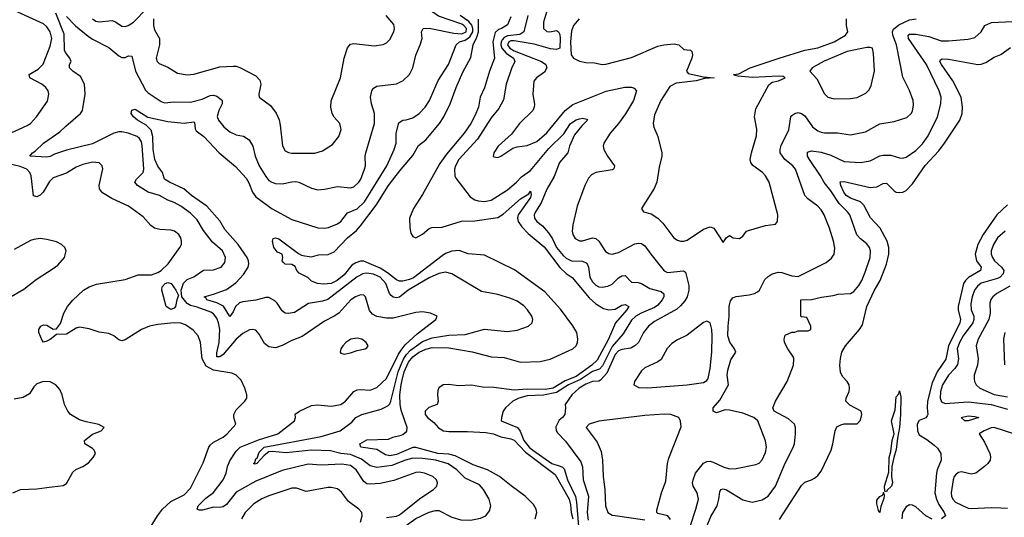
# Model space of a CAD drawing. Header units: inches. Extents: x 1173000 to 1307049, y 522583 to 678455.
# Tile 161 of 256: x 1227664 to 1233691, y 571540 to 574585. Entities that reach past the tile are written whole.
import ezdxf

# ---------------------------------------------------------------- set-up
doc = ezdxf.new("R2010")
doc.units = ezdxf.units.IN
doc.header["$MEASUREMENT"] = 0
doc.layers.add('B2527', color=7, linetype='Continuous')
doc.layers.add('B2537', color=7, linetype='Continuous')

msp = doc.modelspace()

# ---------------------------------------------------------------- linework, layer by layer
at = {"layer": 'B2527', "color": 5}
for points, elevation in [([(1227590, 573882.7), (1227710, 573936.9), (1227730, 573950.3), (1227767.1, 573990), (1227833.5, 574086.5), (1227843.5, 574130), (1227838.5, 574150), (1227824.4, 574170), (1227800.4, 574190), (1227726.3, 574230), (1227721.3, 574250), (1227777.9, 574282.1), (1227807.2, 574312.8), (1227850, 574422.6), (1227859.9, 574470), (1227850.7, 574510), (1227830, 574540.4), (1227810, 574558.5), (1227630, 574641.7)], 780), ([(1228109.7, 574589.7), (1228130, 574575.8), (1228150, 574571.6), (1228230, 574579.3), (1228251.4, 574571.4), (1228290, 574546), (1228310, 574543.5), (1228329.1, 574549.1), (1228360.8, 574570), (1228443.8, 574656.2)], 780), ([(1230000, 572771), (1229950, 572758.7), (1229910, 572758.4), (1229850, 572769.1), (1229823.1, 572783.1), (1229804.6, 572804.6), (1229780.4, 572890), (1229770, 572898.7), (1229750, 572900.3), (1229719.5, 572890), (1229691.5, 572870), (1229617.2, 572790), (1229590, 572770.7), (1229530, 572741.1), (1229392.9, 572647.1), (1229330, 572621.5), (1229270, 572590.6), (1229230, 572577.8), (1229190, 572582.2), (1229162.6, 572602.6), (1229130, 572660.7), (1229110, 572684.2), (1229090, 572689.7), (1229070, 572686.6), (1229030, 572664), (1228990, 572630.7), (1228910, 572536.4), (1228890, 572522.5), (1228870, 572522), (1228870, 572547.3), (1228884.8, 572610), (1228888.7, 572688.7), (1228881, 572730), (1228870, 572759.3), (1228850, 572785.2), (1228834.9, 572794.9), (1228750, 572826), (1228710, 572835.8), (1228688.3, 572848.3), (1228655.9, 572890), (1228652.5, 572930), (1228666.6, 572973.4), (1228690, 572995.5), (1228730, 573012.3), (1228790, 573051.8), (1228850, 573054.6), (1228896.9, 573070), (1228920.7, 573099.3), (1228924.5, 573130), (1228905.1, 573170), (1228843.6, 573223.6), (1228790, 573295.3), (1228750, 573359.8), (1228710, 573402), (1228650, 573443.7), (1228610, 573465.3), (1228570, 573481.2), (1228518.9, 573510), (1228450, 573529.9), (1228386, 573570), (1228369.9, 573589.9), (1228379.8, 573610), (1228419.4, 573650), (1228423.9, 573670), (1228414.8, 573814.8), (1228410, 573836.8), (1228397.6, 573857.6), (1228382.5, 573870), (1228328.7, 573890), (1228290, 573899.6), (1228270, 573898.8), (1228241.1, 573890), (1228110, 573826.1), (1227950, 573786.7), (1227877.6, 573762.4), (1227850, 573747.6), (1227830, 573743.1), (1227726, 573750), (1227742, 573770), (1227759.4, 573780.6), (1227808.9, 573830), (1227910, 573897.7), (1227946.1, 573933.9), (1228036.8, 574010), (1228048.6, 574030), (1228065.9, 574130), (1228061.3, 574190), (1228037.3, 574237.3), (1227988.4, 574270), (1227969.7, 574290), (1227969.7, 574310), (1227979.2, 574330), (1227971.9, 574350), (1227944.5, 574384.5), (1227939.2, 574399.2), (1227936.4, 574496.4), (1227885.1, 574625.1)], 760), ([(1227950, 574604.1), (1228006.3, 574546.3), (1228083.7, 574483.7), (1228110, 574465.5), (1228210, 574415.4), (1228270, 574363.2), (1228290, 574352.7), (1228310, 574353.7), (1228330, 574362.8), (1228350, 574362), (1228373.1, 574270), (1228434.6, 574154.6), (1228450, 574136.6), (1228530, 574083.8), (1228550, 574077.1), (1228610, 574081.9), (1228710, 574080.4), (1228782.1, 574097.9), (1228830, 574121.2), (1228850, 574123.5), (1228870, 574117.7), (1228897.5, 574097.5), (1228904.2, 574090), (1228904.3, 574070), (1228883.1, 574030), (1228872.7, 573992.7), (1228881.8, 573970), (1228914.2, 573930), (1228950, 573898.7), (1228990, 573880.9), (1229033.1, 573873.1), (1229068.8, 573850), (1229091.6, 573811.6), (1229106.5, 573750), (1229131, 573690), (1229170, 573624.9), (1229190, 573601.5), (1229208.4, 573590), (1229230, 573582.9), (1229270, 573581), (1229330, 573593.4), (1229353.8, 573593.8), (1229372.7, 573590), (1229450, 573553.6), (1229490, 573544.4), (1229530, 573547.6), (1229610, 573563.2), (1229690, 573556.2), (1229710, 573562), (1229739.8, 573590), (1229752.5, 573610), (1229775.4, 573670), (1229780.7, 573690), (1229779.8, 573750), (1229783.8, 573770), (1229835.9, 573950), (1229836.2, 574010), (1229817.8, 574070), (1229811.8, 574110), (1229820.3, 574150), (1229830, 574165.3), (1229850, 574179.1), (1229970, 574192.3), (1230000, 574205.7)], 760), ([(1228484.1, 574590), (1228482.6, 574550), (1228490, 574523), (1228520.9, 574470), (1228519.7, 574430), (1228500.3, 574350), (1228505.3, 574330), (1228517.8, 574317.8), (1228570, 574294.3), (1228630, 574257.6), (1228690, 574246.8), (1228730, 574251), (1228890, 574296.3), (1228970, 574300.3), (1228990, 574299.5), (1229012, 574292), (1229110, 574240.4), (1229134.8, 574214.8), (1229141.1, 574190), (1229128.4, 574130), (1229130.4, 574110.4), (1229199.3, 574059.3), (1229233.2, 574013.2), (1229251.5, 573971.5), (1229259.3, 573939.3), (1229272.7, 573812.7), (1229290, 573783.1), (1229310, 573772.3), (1229330, 573768.4), (1229470, 573768), (1229516.8, 573783.2), (1229578.2, 573821.8), (1229618.5, 573870), (1229632.2, 573912.2), (1229623.5, 573950), (1229588.5, 573988.5), (1229576.5, 574010), (1229569.1, 574050), (1229571.5, 574088.5), (1229628.6, 574230), (1229649.7, 574349.7), (1229670, 574412.7), (1229690, 574434.6), (1229710, 574438.5), (1229834.9, 574425.1), (1229890, 574433.1), (1229910, 574443.7), (1229930, 574463.1), (1229955.1, 574510), (1229959.3, 574530), (1229954.5, 574554.5), (1229907.8, 574610)], 780), ([(1230000, 572895.5), (1229990, 572887.4), (1229970, 572882.1), (1229950, 572886.2), (1229937.1, 572897.1), (1229927.9, 572910), (1229906, 572970), (1229870, 573008.8), (1229830, 573027.7), (1229786.7, 573033.3), (1229765.5, 573030), (1229730, 573011.6), (1229550, 572873.5), (1229517.4, 572862.6), (1229432.2, 572847.8), (1229347.2, 572792.8), (1229310, 572786.5), (1229289.7, 572790), (1229270, 572803.1), (1229240.2, 572850), (1229225.3, 572865.3), (1229190, 572884.2), (1229170, 572884.7), (1229110, 572869.3), (1229030, 572859.4), (1229010, 572852.8), (1228984.3, 572830), (1228970, 572797.4), (1228950, 572769.7), (1228911.6, 572831.6), (1228870, 572852.1), (1228808.7, 572870), (1228803.7, 572883.7), (1228792.7, 572890), (1228850, 572905.3), (1228930, 572934.7), (1228986.3, 572973.7), (1229034.5, 573025.5), (1229061.7, 573070), (1229066.8, 573090), (1229064.8, 573110), (1229055.8, 573130), (1229002, 573210), (1228920.2, 573300.2), (1228890, 573354), (1228810, 573444.5), (1228715.4, 573510), (1228668.5, 573550), (1228581.1, 573590), (1228550.6, 573610), (1228538.4, 573650), (1228509.6, 573689.6), (1228491.9, 573730), (1228481.8, 573790), (1228479.2, 573870), (1228468.3, 573908.3), (1228439.1, 573939.1), (1228386, 573970), (1228360.7, 573990), (1228345.6, 574010), (1228350, 574030.7), (1228370, 574036.5), (1228449.3, 573989.3), (1228570, 573962.9), (1228670, 573951.9), (1228730, 573960.3), (1228735.1, 573955.1), (1228737.5, 573917.5), (1228743.8, 573903.8), (1228790.3, 573870), (1228884.2, 573770), (1228985.8, 573685.8), (1229050, 573614.7), (1229067, 573587), (1229089, 573530), (1229110, 573501), (1229210, 573428), (1229330, 573362), (1229490, 573311.5), (1229529.2, 573309.2), (1229553.5, 573313.5), (1229610, 573335.3), (1229630, 573351), (1229670, 573402.7), (1229730, 573428), (1229773.8, 573470), (1229911.2, 573690), (1229957.3, 573790), (1229967.7, 573830), (1229969.2, 573890), (1229985.8, 573954.2), (1230000, 573963.7)], 740), ([(1228459.2, 571470), (1228507.5, 571550), (1228538.9, 571590), (1228590, 571635.9), (1228670, 571677.2), (1228710, 571718.9), (1228786.8, 571873.2), (1228822.3, 571970), (1228830, 571980.8), (1228850, 571999), (1228909.7, 572030), (1228934.3, 572050), (1228986.3, 572110), (1228974.7, 572150), (1228974.7, 572170), (1228990, 572197.1), (1229041.6, 572250), (1229053.6, 572270), (1229054, 572290), (1229042.6, 572330), (1229019.1, 572379.1), (1228989.5, 572410), (1228961.8, 572421.8), (1228850, 572440.7), (1228805.7, 572465.7), (1228780.1, 572510), (1228770.8, 572610), (1228757.3, 572650), (1228726.1, 572686.1), (1228678.5, 572718.5), (1228650, 572728.9), (1228610, 572729.9), (1228510, 572720.4), (1228458.4, 572710), (1228410.3, 572690), (1228310, 572625.8), (1228290, 572619.8), (1228270, 572626.4), (1228241.1, 572650), (1228210, 572663.9), (1228150, 572673.3), (1228090, 572692.3), (1228030, 572703.4), (1228010, 572698.1), (1227950, 572661.5), (1227890, 572659.2), (1227850, 572627.4), (1227830, 572617), (1227810, 572611.5), (1227801.5, 572621.5), (1227780.7, 572670), (1227780.5, 572690), (1227793, 572710), (1227810, 572718.2), (1227830, 572715.8), (1227870, 572690.6), (1227890, 572692.7), (1227914.3, 572725.7), (1227933.5, 572790), (1227956.2, 572830), (1227990, 572869), (1228054.6, 572930), (1228090, 572950.7), (1228134.1, 572965.9), (1228310, 572996.1), (1228390, 573023.7), (1228470, 573024.4), (1228510, 573038.1), (1228530.6, 573050), (1228572.3, 573090), (1228644.8, 573190), (1228653.8, 573210), (1228655.5, 573230), (1228650.8, 573250), (1228637.6, 573270), (1228611.3, 573290), (1228590, 573296.5), (1228521.5, 573301.5), (1228489.6, 573310), (1228466.2, 573326.2), (1228419.2, 573379.2), (1228330, 573443.9), (1228227.6, 573490), (1228170, 573525.4), (1228153.3, 573550), (1228149.8, 573570), (1228172.6, 573672.6), (1228169.6, 573690), (1228149.8, 573709.8), (1228110, 573712.6), (1228050, 573699), (1228010, 573682.6), (1227950, 573646.6), (1227870, 573617), (1227845.7, 573594.2), (1227808.6, 573530), (1227790, 573510.7), (1227770, 573500.7), (1227748, 573508), (1227734.5, 573630), (1227726.8, 573650), (1227708.6, 573670), (1227666.8, 573686.8), (1227590, 573705.5)], 780), ([(1230000, 572984.3), (1229990, 572984.2), (1229970, 572993.7), (1229916.4, 573036.4), (1229870, 573065), (1229790, 573099.5), (1229770, 573106.4), (1229750, 573106.7), (1229722.1, 573097.9), (1229697.9, 573082.1), (1229650, 573024.5), (1229607.2, 572990), (1229570, 572969.9), (1229526, 572966), (1229488, 572970), (1229450, 572984.5), (1229427, 573007), (1229374.5, 573034.5), (1229359.6, 573050), (1229350, 573074), (1229340.7, 573080.7), (1229330, 573087.6), (1229289.7, 573089.7), (1229278.7, 573098.7), (1229271.8, 573110), (1229275.1, 573130), (1229271.6, 573150), (1229243.1, 573163.1), (1229219.7, 573190), (1229211.5, 573230), (1229214.8, 573245.2), (1229229.7, 573250.3), (1229250, 573243.8), (1229370, 573154.7), (1229390, 573143.6), (1229410, 573139), (1229450, 573133.8), (1229494.2, 573145.8), (1229551.5, 573148.5), (1229590, 573164.7), (1229669.8, 573250), (1229724.8, 573295.2), (1229750, 573323.2), (1229847, 573450), (1229922.5, 573570), (1229967.7, 573632.3), (1230000, 573671)], 720), ([(1227597.2, 572882.8), (1227690, 572936.5), (1227765.6, 572994.4), (1227870, 573061.4), (1227896.8, 573083.2), (1227938.4, 573130), (1227947.6, 573170), (1227939.8, 573190), (1227920.5, 573210), (1227890, 573225.3), (1227830, 573240.8), (1227790, 573245.3), (1227750, 573240.7), (1227730, 573233.2), (1227630, 573178.8)], 820), ([(1230000, 571782), (1229954, 571765.9), (1229870, 571747.7), (1229810, 571742), (1229790, 571745.7), (1229770, 571758.5), (1229723, 571830), (1229690, 571856.1), (1229635.7, 571864.3), (1229510, 571859.9), (1229430, 571866), (1229270, 571827.2), (1229110, 571760.9), (1228990, 571693.4), (1228930, 571617.8), (1228910, 571603.9), (1228890, 571599.8), (1228850, 571601.4), (1228783.1, 571583.1), (1228763.7, 571583.7), (1228751.1, 571590), (1228756.3, 571610), (1228803.8, 571656.2), (1228850, 571692.4), (1228909.9, 571770), (1228927.9, 571810), (1228936.1, 571850), (1228950, 571886.4), (1228990, 571944.6), (1229013, 571970), (1229125.4, 572014.6), (1229245.1, 572050), (1229346, 572130), (1229351.8, 572150), (1229350, 572170.5), (1229376, 572190), (1229450, 572224.2), (1229490, 572227.6), (1229570, 572220.6), (1229629.5, 572230), (1229657.6, 572250), (1229710, 572309.2), (1229730, 572319.3), (1229750, 572322), (1229810, 572318), (1229850, 572334.3), (1229910, 572388.6), (1229981.9, 572538.1), (1230000, 572563.2)], 760), ([(1230000, 571879.8), (1229943, 571857), (1229850, 571844.5), (1229810, 571854.8), (1229755.6, 571895.6), (1229690, 571924.6), (1229630, 571929.9), (1229567.3, 571947.3), (1229450, 571950.4), (1229294.9, 571934.9), (1229210, 571942.8), (1229190, 571940.2), (1229161.2, 571918.8), (1229115.2, 571870), (1229105.9, 571865.9), (1229095.1, 571870), (1229103.7, 571876.3), (1229110, 571897.3), (1229117.7, 571902.3), (1229130, 571938.2), (1229159.8, 571970), (1229510, 572035.1), (1229626, 572070), (1229697.7, 572122.3), (1229722.4, 572150), (1229757.6, 572170), (1229877.3, 572202.7), (1229917, 572223), (1229930, 572235.2), (1229936.3, 572250), (1229981.4, 572430), (1230000, 572475.8)], 740), ([(1227622.7, 571690), (1227669.8, 571710.2), (1227770, 571714.3), (1227830, 571721.5), (1227930, 571735.5), (1227950, 571747.7), (1227990, 571816.3), (1228008.5, 571831.6), (1228050, 571850.4), (1228085.9, 571874.1), (1228114.1, 571905.9), (1228127.6, 571930), (1228119.6, 571950), (1228110, 571960.7), (1228062, 571990), (1228060.7, 572010), (1228110, 572048.8), (1228162.7, 572070), (1228181.2, 572090), (1228147.8, 572107.8), (1228070, 572123.5), (1228030, 572136.9), (1227975.1, 572170), (1227958.4, 572190), (1227937.6, 572230), (1227924.5, 572290), (1227910, 572321.2), (1227886, 572350), (1227850, 572369.6), (1227810, 572371.1), (1227770, 572356.4), (1227750, 572338.3), (1227723.7, 572296.3), (1227686.3, 572273.7), (1227630, 572263)], 820), ([(1230000, 572195.3), (1229992.7, 572230), (1229991.9, 572290), (1230000, 572350.5)], 720), ([(1230000, 571936.7), (1229970, 571923.7), (1229930, 571916.3), (1229903, 571923), (1229850, 571955.4), (1229753, 571970), (1229746.6, 571990), (1229790, 572013.1), (1229921.3, 572018.7), (1229948.9, 572031.1), (1230000, 572043.6)], 720), ([(1229749.8, 571510), (1229760.3, 571550), (1229757.7, 571570), (1229740.5, 571590), (1229676.4, 571636.4), (1229634.7, 571694.7), (1229610, 571713.5), (1229570, 571722.4), (1229550, 571722.3), (1229418, 571698), (1229357.9, 571717.9), (1229330, 571717.7), (1229189.1, 571670.9), (1229147.1, 571652.9), (1229097, 571623), (1229045.2, 571570), (1229021.4, 571530)], 780), ([(1229910, 571538.9), (1229970, 571546.3), (1229990, 571555.8), (1230000, 571563.8)], 760)]:
    msp.add_lwpolyline(points, dxfattribs=dict(at, elevation=elevation))
for points, elevation in [([(1228590, 572811.3), (1228560.7, 572830), (1228534, 572930), (1228535.8, 572950), (1228555.1, 572970), (1228570, 572976.3), (1228590.6, 572970.5), (1228619.6, 572930), (1228636.7, 572896.7), (1228625.4, 572870), (1228618.4, 572830), (1228610, 572820.3)], 760), ([(1229730, 572636.9), (1229691.3, 572630), (1229660.7, 572610), (1229642, 572590), (1229630.8, 572570), (1229626.8, 572550), (1229630, 572544.7), (1229650, 572538.8), (1229690, 572546.4), (1229730, 572561.3), (1229778, 572570), (1229790, 572578), (1229797.2, 572590), (1229786, 572610), (1229759, 572630)], 780)]:
    msp.add_lwpolyline(points, close=True, dxfattribs=dict(at, elevation=elevation))
at = {"layer": 'B2537', "color": 5}
for points, elevation in [([(1230000, 574205.7), (1230009.8, 574210.1), (1230050, 574248.8), (1230070.8, 574290), (1230090, 574367.3), (1230116.1, 574430), (1230126.8, 574470), (1230124.5, 574510), (1230134.8, 574530), (1230170, 574533.7), (1230321.9, 574501.9), (1230370, 574497.7), (1230397, 574510), (1230400, 574530), (1230383.5, 574550), (1230370, 574557.3), (1230227, 574607), (1230192.8, 574630), (1230180.7, 574650), (1230180.2, 574710), (1230165, 574745), (1230097.6, 574797.6), (1230040.9, 574850), (1230000, 574878.3)], 760), ([(1230889.1, 574630.9), (1230869.5, 574570), (1230871.5, 574531.5), (1230890, 574512.9), (1230910, 574511.5), (1230950, 574519.5), (1230961.8, 574510), (1230970, 574494.9), (1230973.4, 574470), (1230970, 574409.9), (1230950, 574402.3), (1230913, 574407), (1230814.1, 574434.1), (1230690, 574456.5), (1230670, 574455.7), (1230657.7, 574450), (1230649.2, 574430), (1230663.4, 574410), (1230690, 574395.3), (1230857.6, 574330), (1230884.4, 574310), (1230891, 574290), (1230876.4, 574263.6), (1230826.7, 574230), (1230811.5, 574208.5), (1230804.7, 574130), (1230814.8, 574065.2), (1230814.2, 574050), (1230805.8, 574030), (1230724.4, 573950), (1230675, 573885), (1230594, 573810), (1230566.7, 573770), (1230562.8, 573750), (1230565.8, 573745.8), (1230590, 573742.4), (1230610, 573748.9), (1230682.2, 573797.8), (1230710, 573806.7), (1230770, 573814.4), (1230830, 573840.2), (1230890, 573892), (1231003.4, 574030), (1231050, 574065.8), (1231253.3, 574146.7), (1231367.9, 574172.1), (1231410, 574171.6), (1231426.5, 574166.5), (1231440.3, 574150), (1231422.2, 574090), (1231372, 574008), (1231330, 573949.7), (1231278, 573890), (1231239.3, 573830), (1231234.9, 573810), (1231239.5, 573790), (1231261.7, 573750), (1231304.9, 573690), (1231302.4, 573677.6), (1231299.1, 573670), (1231290, 573666), (1231190.2, 573649.8), (1231163.6, 573636.4), (1231145.2, 573614.7), (1231122.6, 573570), (1231076.2, 573443.8), (1231049.2, 573329.2), (1231045.6, 573290), (1231049.2, 573270), (1231065.2, 573245.2), (1231090, 573231.8), (1231110, 573231.5), (1231170, 573249.4), (1231190, 573245.4), (1231208.9, 573228.9), (1231250, 573166.9), (1231270, 573154.7), (1231290, 573151.1), (1231330, 573160.2), (1231430, 573212.6), (1231450, 573217.5), (1231470, 573215.5), (1231490, 573202), (1231526.5, 573150), (1231610, 573048), (1231630, 573038.5), (1231728.4, 573048.4), (1231739.8, 573039.8), (1231759.4, 572959.4), (1231760.5, 572930), (1231750.1, 572890), (1231736.2, 572863.8), (1231710, 572833.2), (1231686.1, 572813.9), (1231550, 572737.4), (1231513, 572710), (1231482, 572670), (1231452, 572610), (1231430.1, 572589.9), (1231404.9, 572575.1), (1231350, 572567.5), (1231330, 572558.9), (1231310, 572535.4), (1231258, 572422), (1231220, 572380), (1231210, 572373.5), (1231170, 572371.2), (1231130, 572353.8), (1231088.9, 572330), (1231043.2, 572290), (1231002.4, 572230), (1231004.9, 572210), (1231000.5, 572170), (1230986.4, 572150), (1230966.4, 572133.6), (1230945.5, 572094.5), (1230947.8, 572070), (1230956.2, 572056.2), (1231005.2, 572005.2), (1231099.3, 571879.3), (1231109, 571849), (1231113.4, 571770), (1231146.2, 571670), (1231138.2, 571570), (1231143.3, 571523.3)], 760), ([(1230000, 573963.7), (1230009.8, 573970.2), (1230030, 573971.5), (1230070, 573984.9), (1230110, 574011.6), (1230146.4, 574050), (1230172.2, 574090), (1230226.5, 574213.5), (1230288.2, 574310), (1230335.8, 574430), (1230356.2, 574450), (1230390, 574460.5), (1230420, 574480), (1230437, 574510), (1230438, 574530), (1230431.2, 574551.2), (1230413.4, 574573.4), (1230360.2, 574610)], 740), ([(1230000, 573671), (1230070, 573754.8), (1230105.6, 573814.4), (1230150, 573850.2), (1230234.8, 573950), (1230260.3, 573990), (1230298.5, 574070), (1230335.4, 574170), (1230376.7, 574263.3), (1230426.6, 574353.4), (1230439.9, 574430), (1230462.1, 574477.9), (1230471.6, 574510), (1230472.1, 574587.9)], 720), ([(1230670, 574602), (1230650, 574552.7), (1230612.7, 574530), (1230594.9, 574525.1), (1230574, 574506), (1230559.7, 574450), (1230570.2, 574350), (1230539.6, 574270), (1230510, 574168.7), (1230483, 574110), (1230472.6, 574050), (1230450, 573997), (1230425.8, 573950), (1230385.8, 573890), (1230277.1, 573762.9), (1230235.9, 573704.1), (1230130, 573514.7), (1230074, 573430), (1230050.3, 573370), (1230052, 573312), (1230059.1, 573279.1), (1230070, 573258), (1230090, 573251), (1230130, 573272.7), (1230170, 573307.4), (1230187.3, 573312.7), (1230250, 573314.4), (1230367.6, 573352.4), (1230450, 573353.9), (1230590, 573373.9), (1230624.6, 573395.4), (1230730, 573488.7), (1230781.4, 573518.6), (1230790, 573535.3), (1230795.7, 573515.7), (1230790, 573497.4), (1230715.4, 573390), (1230711.5, 573370), (1230715.9, 573350), (1230738.1, 573318.1), (1230777.1, 573277.1), (1230874.3, 573194.3), (1230969.5, 573069.5), (1231010, 573031.9), (1231046.8, 573006.8), (1231150, 572882.4), (1231190, 572847.2), (1231238.2, 572818.2), (1231270, 572808.6), (1231310, 572813.2), (1231350, 572837.7), (1231370, 572841.4), (1231392, 572830), (1231379.8, 572810), (1231311.6, 572730), (1231268.2, 572630), (1231198.4, 572501.6), (1231167, 572470), (1231070, 572401.9), (1231004, 572376), (1230930, 572330.2), (1230881.6, 572321.6), (1230770, 572324.3), (1230690, 572318.7), (1230565.7, 572334.3), (1230496.9, 572336.9), (1230430, 572349.2), (1230350, 572345), (1230290, 572352.5), (1230256, 572350), (1230230, 572331.6), (1230224, 572316), (1230220.7, 572290), (1230226, 572250), (1230219, 572230), (1230168.9, 572211.1), (1230146.9, 572190), (1230146.6, 572170), (1230159.9, 572150), (1230199.2, 572119.2), (1230227.3, 572087.3), (1230257.8, 572070), (1230290, 572064.4), (1230404.4, 572064.4), (1230518.2, 572058.2), (1230563.7, 572050), (1230610, 572031.7), (1230670, 572020.5), (1230690, 572011.9), (1230759.4, 571939.4), (1230942, 571802), (1231028.3, 571650), (1231036.1, 571616.1), (1231039.2, 571570), (1231050, 571530)], 720), ([(1230775, 574610), (1230750.1, 574509.9), (1230726.4, 574493.6), (1230650, 574486.4), (1230630, 574476.3), (1230617.6, 574462.4), (1230611, 574450), (1230609, 574430), (1230614.8, 574410), (1230641, 574381), (1230686.3, 574350), (1230695.3, 574330), (1230674.4, 574285.7), (1230642, 574190), (1230625.6, 574094.4), (1230597.9, 574042.1), (1230550, 573983.7), (1230465.7, 573854.3), (1230352.1, 573730), (1230331.6, 573690), (1230326.7, 573670), (1230327.5, 573630), (1230334.3, 573614.3), (1230421.1, 573501.1), (1230450, 573481.8), (1230470, 573475.5), (1230510, 573473.2), (1230550, 573481.2), (1230650, 573544.2), (1230704.2, 573590), (1230736.2, 573623.8), (1230790, 573662.4), (1230902.3, 573797.7), (1230994.2, 573885.8), (1231036.4, 573950), (1231070, 573972.6), (1231090, 573978.8), (1231110, 573982.7), (1231135.8, 573975.8), (1231139.5, 573970), (1231104.4, 573935.6), (1231060.4, 573879.6), (1231029.6, 573810), (1231018.5, 573770), (1230968.3, 573710), (1230934.8, 573625.2), (1230890, 573548.7), (1230855.8, 573464.2), (1230822.3, 573410), (1230813.8, 573390), (1230814.4, 573370), (1230829.1, 573350), (1230864.3, 573324.3), (1230901.4, 573281.4), (1230924.6, 573244.6), (1230950.5, 573190), (1230990, 573142.5), (1231010, 573126.1), (1231042, 573110), (1231110, 573106.4), (1231135.8, 573095.8), (1231146.7, 573070), (1231155.1, 573010), (1231170, 572980.6), (1231190, 572960.5), (1231210, 572950.9), (1231230, 572948.8), (1231265.1, 572954.9), (1231290, 572967.1), (1231330, 573005.2), (1231350, 573018), (1231370, 573020.3), (1231410, 572979.1), (1231450, 572977.2), (1231470, 572971.3), (1231520.6, 572940.6), (1231590, 572921), (1231607.8, 572907.8), (1231607.2, 572890), (1231597.6, 572870), (1231570, 572837.7), (1231550, 572824.7), (1231468, 572790), (1231435.1, 572770), (1231410, 572746.9), (1231357.3, 572662.7), (1231290, 572584.9), (1231232.5, 572467.5), (1231212.6, 572447.4), (1231170, 572431.2), (1231096.2, 572383.8), (1231022.8, 572350), (1230950, 572302.7), (1230870, 572287), (1230770, 572282.7), (1230719.7, 572270), (1230681.8, 572250), (1230638, 572210), (1230623.1, 572190), (1230612.4, 572150), (1230610.5, 572130), (1230711, 572090), (1230726.9, 572066.9), (1230750.4, 572010), (1230782.7, 571970), (1230805.2, 571950), (1230921.2, 571870), (1230973.4, 571853.4), (1230986.9, 571846.9), (1230996.1, 571836.1), (1231017.9, 571770), (1231066.8, 571666.8), (1231073.4, 571633.4), (1231084.6, 571484.6)], 740), ([(1231089.5, 574590.5), (1231053.4, 574550), (1231042.7, 574517.3), (1231036.2, 574450), (1231040.5, 574370), (1231054.6, 574350), (1231090, 574331.8), (1231130, 574323.8), (1231181.8, 574321.8), (1231230, 574310.3), (1231251.9, 574311.9), (1231410, 574353.3), (1231570, 574423.3), (1231608, 574432), (1231670, 574437.8), (1231698.9, 574430), (1231730, 574402.4), (1231770, 574398), (1231779.1, 574390), (1231782.4, 574370), (1231778.7, 574350), (1231744.9, 574270), (1231755.6, 574255.6), (1231850, 574235.8), (1231914.8, 574230), (1231855.9, 574224.1), (1231804.7, 574210), (1231682.7, 574197.3), (1231643, 574177), (1231589.3, 574090), (1231550, 574002.7), (1231540.8, 573950), (1231546.3, 573926.3), (1231571.3, 573870), (1231594.4, 573770), (1231594.4, 573750), (1231578, 573682), (1231565.2, 573590), (1231547.5, 573552.5), (1231471, 573430), (1231482, 573410), (1231530, 573397), (1231570, 573370.3), (1231600.8, 573340.8), (1231668.8, 573250), (1231690, 573234.9), (1231710, 573228.8), (1231730, 573228.8), (1231750, 573235.3), (1231850, 573302.6), (1231890, 573317.6), (1231912.7, 573310), (1231970, 573222), (1231990, 573251.3), (1232010, 573264.7), (1232030.7, 573250.7), (1232070, 573246.8), (1232090, 573261), (1232112.7, 573290), (1232125, 573295), (1232230, 573325.4), (1232290, 573334.4), (1232302, 573350), (1232305.3, 573390), (1232252.3, 573590), (1232230, 573629.6), (1232211.3, 573650), (1232152.5, 573692.5), (1232139.7, 573710), (1232136, 573730), (1232143.1, 573770), (1232174.6, 573874.6), (1232175.8, 573915.8), (1232162.3, 573990), (1232170, 574039.1), (1232250, 574186.7), (1232270, 574201.7), (1232308.7, 574210), (1232349.2, 574230), (1232336.6, 574236.6), (1232310, 574239.7), (1232150.6, 574230.6), (1232059.1, 574239.1), (1232042.9, 574242.9), (1232034, 574250), (1232065.7, 574254.3), (1232134.8, 574290), (1232313.7, 574350), (1232470, 574397.6), (1232550, 574411.7), (1232649.2, 574450), (1232719.8, 574490), (1232734, 574510), (1232724.8, 574550), (1232725.8, 574590)], 780), ([(1231769.4, 571490), (1231803.4, 571590), (1231818.4, 571650), (1231811.5, 571690), (1231787, 571730), (1231782.9, 571750), (1231785.7, 571770), (1231801.2, 571810), (1231849, 571871), (1231870, 571882.3), (1231890, 571882.8), (1231910, 571876.8), (1231970, 571848.2), (1232010, 571835.8), (1232050, 571838), (1232170, 571864), (1232190, 571872.2), (1232208.8, 571891.2), (1232230, 571936), (1232236, 571970), (1232228.6, 572008.6), (1232182.4, 572130), (1232157.7, 572150), (1232090, 572177.7), (1232010, 572196.3), (1231982.9, 572197.1), (1231930, 572179.7), (1231909.7, 572190), (1231909.7, 572210.3), (1231950, 572257.3), (1232002.4, 572350), (1231995.4, 572410), (1231999.5, 572440.5), (1232017.4, 572502.6), (1232047.1, 572550), (1232039.8, 572570), (1232010.8, 572610.8), (1231999.4, 572650), (1232000.4, 572710), (1232007.8, 572770), (1232007.3, 572830), (1232014.9, 572865.1), (1232030, 572882.8), (1232049, 572891), (1232130, 572900.5), (1232161.8, 572910), (1232179.5, 572920.5), (1232192.4, 572930), (1232225.8, 572994.2), (1232246, 573014), (1232270, 573028.9), (1232310, 573039.6), (1232330, 573038), (1232390, 573016.9), (1232430, 573014), (1232601, 573099), (1232634.2, 573125.8), (1232649.8, 573150.2), (1232652.9, 573187.1), (1232645.5, 573230), (1232621, 573310), (1232589, 573390), (1232570, 573421.5), (1232550, 573444.1), (1232488.7, 573488.7), (1232470.8, 573510), (1232413.2, 573670), (1232395.9, 573690), (1232347.4, 573730), (1232320.2, 573770), (1232319.2, 573790), (1232325.5, 573814.5), (1232371.3, 573910), (1232384.5, 573990), (1232390, 573998.7), (1232410, 574011.3), (1232430, 574016.1), (1232450, 574011.6), (1232470, 573996.5), (1232517.8, 573930), (1232550, 573905.2), (1232570, 573896.3), (1232590, 573891.9), (1232670, 573893.2), (1232750, 573881.2), (1232840.6, 573899.4), (1232930, 573946.9), (1233018, 573962), (1233094, 573986), (1233122, 574010), (1233130, 574026), (1233136.3, 574063.7), (1233134, 574090), (1233110, 574151.8), (1233070, 574233.2), (1233031.6, 574430), (1233009.8, 574490.2), (1233006, 574510), (1233012.9, 574527.1), (1233046, 574554), (1233110, 574583), (1233152.7, 574590)], 760), ([(1231873.3, 571490), (1231894.8, 571545.2), (1231932.7, 571610), (1231944.2, 571650), (1231950, 571696), (1231957, 571710), (1231970, 571714), (1231990, 571707.2), (1232090, 571646.3), (1232148.3, 571631.7), (1232210, 571646), (1232245, 571670), (1232291.2, 571730), (1232350, 571870.3), (1232397.5, 571962.5), (1232406.4, 571990), (1232413.7, 572050), (1232412.2, 572090), (1232406.6, 572110), (1232370, 572143.2), (1232281.7, 572190), (1232274.3, 572210), (1232289.7, 572250), (1232362.4, 572370), (1232400.9, 572470), (1232403.7, 572510), (1232400.1, 572520.1), (1232366, 572570), (1232345.2, 572610), (1232344, 572630), (1232350, 572654), (1232390, 572672), (1232410, 572672), (1232430, 572682), (1232490, 572682), (1232506, 572690), (1232506, 572710), (1232482, 572762), (1232450, 572766), (1232446, 572770), (1232446, 572870), (1232510, 572873.7), (1232572.1, 572887.9), (1232643.3, 572896.7), (1232673.9, 572906.1), (1232750, 572909), (1232770, 572921.7), (1232800.7, 572959.3), (1232819.6, 572990), (1232839.8, 573040.2), (1232869.2, 573130), (1232871.2, 573170), (1232866.2, 573190), (1232850, 573214.2), (1232810, 573243.1), (1232788.8, 573268.8), (1232745.4, 573390), (1232731.4, 573410), (1232680, 573460), (1232630, 573537.5), (1232588.2, 573588.2), (1232565.6, 573630), (1232497.8, 573730), (1232487.2, 573750), (1232486.6, 573773.4), (1232510, 573782.1), (1232570, 573773.9), (1232630, 573756.4), (1232710, 573717.7), (1232810, 573710.2), (1232870, 573722), (1232928.5, 573751.5), (1232950, 573756.9), (1232996.5, 573756.5), (1233050, 573739.6), (1233070, 573738), (1233090, 573743.2), (1233150, 573785.4), (1233190, 573824.5), (1233225.1, 573874.9), (1233283.2, 573990), (1233302.7, 574070), (1233303.9, 574110), (1233293.2, 574150), (1233214, 574310), (1233105.1, 574470), (1233103.4, 574490), (1233110, 574497), (1233150, 574495.6), (1233230, 574481.2), (1233303.8, 574456.2), (1233350, 574455.3), (1233470, 574465.6), (1233510, 574475.5), (1233549.8, 574510), (1233571.7, 574550), (1233612, 574568), (1233870, 574579.6)], 740), ([(1232314.3, 571525.7), (1232450, 571734.4), (1232470, 571754.9), (1232510, 571768.4), (1232530, 571780.3), (1232550, 571796), (1232570, 571822.3), (1232631, 571950), (1232642.2, 571990), (1232655.4, 572070), (1232667, 572093), (1232690, 572106.7), (1232710, 572111.1), (1232790, 572112.6), (1232810, 572133.7), (1232819.4, 572170), (1232814.2, 572190), (1232745.4, 572225.4), (1232721.7, 572250), (1232723.9, 572270), (1232742.5, 572310), (1232744.6, 572330), (1232740.6, 572350), (1232729.9, 572370), (1232701.7, 572401.7), (1232688.7, 572428.7), (1232683.9, 572470), (1232688, 572512), (1232697.6, 572550), (1232718.2, 572590), (1232805.1, 572690), (1232822.5, 572717.5), (1232849.9, 572830.1), (1232894.5, 572925.5), (1232931.4, 572990), (1232969.9, 573089.9), (1232983.5, 573150), (1232984.8, 573190), (1232973.5, 573230), (1232931.8, 573310), (1232873.1, 573373.1), (1232832.1, 573450), (1232810, 573471.1), (1232750, 573492.8), (1232722.5, 573510), (1232708.7, 573530), (1232691.5, 573570), (1232687.5, 573592.5), (1232710, 573595.6), (1232870, 573557.8), (1232910, 573562.6), (1232950, 573582.2), (1232970, 573584.5), (1233017.9, 573537.9), (1233030, 573529.3), (1233050, 573526.5), (1233070, 573529.2), (1233090, 573540.2), (1233130, 573580.2), (1233207.3, 573692.7), (1233290, 573782.9), (1233325.6, 573830), (1233418.4, 573970), (1233434.2, 574010), (1233435.6, 574050), (1233426.4, 574110), (1233375.9, 574210), (1233306.7, 574310), (1233297.4, 574330), (1233301, 574338.9), (1233310, 574344.7), (1233350, 574342.6), (1233530, 574310.9), (1233550, 574312.6), (1233577.6, 574322.4), (1233630, 574355.6), (1233670, 574371.8), (1233730, 574414.9)], 720), ([(1233710, 573451.1), (1233646.3, 573390), (1233561.3, 573270), (1233530, 573209.8), (1233513.8, 573150), (1233521.9, 573110), (1233549.5, 573070), (1233544.8, 573050), (1233471.7, 573008.3), (1233452.8, 572990), (1233442, 572970), (1233408.8, 572830), (1233408.6, 572808.6), (1233422.7, 572750), (1233419.7, 572730), (1233350.3, 572590), (1233333.1, 572506.9), (1233280.2, 572430), (1233250, 572362.5), (1233220.8, 572250), (1233218.6, 572210), (1233223.4, 572170), (1233219.8, 572160.2), (1233210, 572147.8), (1233170, 572132.9), (1233156.9, 572110), (1233160.1, 572070), (1233170, 572045.1), (1233216.8, 572016.8), (1233261.9, 571981.9), (1233282.6, 571962.6), (1233303.4, 571930), (1233304.4, 571890), (1233279.3, 571830), (1233275.6, 571810), (1233265.5, 571690), (1233275.4, 571650), (1233290, 571618.2), (1233324.1, 571570), (1233331.8, 571550), (1233307.7, 571530)], 720), ([(1233695.6, 573290), (1233650, 573249.9), (1233624.2, 573210), (1233611.7, 573170), (1233611.8, 573150), (1233618.1, 573130), (1233631.4, 573110), (1233674.6, 573070), (1233687.6, 573050), (1233684.5, 573030), (1233665.7, 573010), (1233650, 573001.5), (1233550, 572973), (1233526.6, 572953.4), (1233509.1, 572930), (1233494.7, 572890), (1233486.9, 572846.9), (1233488.8, 572810), (1233504.1, 572770), (1233505.1, 572750), (1233499.1, 572730), (1233438.8, 572650), (1233416, 572610), (1233403.5, 572570), (1233410.6, 572510), (1233405.2, 572474.8), (1233389.1, 572450.9), (1233350, 572409.8), (1233312.8, 572350), (1233299.8, 572310), (1233297.7, 572270), (1233306.9, 572246.9), (1233330, 572235.9), (1233470, 572247), (1233610, 572230.4), (1233710, 572202.7)], 740), ([(1230000, 572350.5), (1230002.6, 572370), (1230017.4, 572430), (1230044.6, 572490), (1230070, 572521.1), (1230110, 572550.9), (1230150, 572568.8), (1230190, 572578.1), (1230290, 572576.9), (1230432.9, 572552.9), (1230550, 572521.3), (1230630, 572517.1), (1230730, 572490.2), (1230850, 572493.2), (1230912.1, 572507.9), (1231050, 572571.3), (1231069.9, 572590.1), (1231078.4, 572610), (1231081.2, 572630), (1231074, 572670), (1231051, 572711), (1230974.4, 572814.4), (1230879.5, 572919.5), (1230693.6, 573053.6), (1230510, 573144.5), (1230410, 573151.3), (1230353.5, 573173.5), (1230310, 573168.3), (1230270, 573153.2), (1230250, 573140.1), (1230074.5, 573005.5), (1230050, 572994.2), (1230010, 572984.3), (1230000, 572984.3)], 720), ([(1230000, 572475.8), (1230012.8, 572507.2), (1230030, 572534.3), (1230056.5, 572563.5), (1230130, 572615.4), (1230190, 572638.6), (1230290, 572655), (1230390, 572658.8), (1230510, 572692), (1230650, 572677.7), (1230710, 572685.2), (1230778, 572710), (1230800.7, 572730), (1230804.2, 572750), (1230798.3, 572770), (1230772.9, 572810), (1230750, 572834.6), (1230710, 572862.3), (1230670, 572879.8), (1230590, 572903.8), (1230490, 572922.5), (1230310, 573028.9), (1230270, 573039.8), (1230230, 573031.3), (1230170, 573005), (1230042.2, 572930), (1230000, 572895.5)], 740), ([(1233724.8, 572955.2), (1233645.2, 572910), (1233621.5, 572890), (1233608.1, 572871.9), (1233602, 572850), (1233605.3, 572790), (1233597.2, 572750), (1233530.8, 572630), (1233519.2, 572590), (1233532.1, 572510), (1233526.3, 572470), (1233507.3, 572410), (1233506.4, 572386.4), (1233508.4, 572370), (1233519.1, 572350), (1233542.3, 572330), (1233630, 572292.1), (1233710, 572276.9)], 760), ([(1230000, 572563.2), (1230023.8, 572596.2), (1230096.5, 572663.5), (1230212.3, 572750), (1230219, 572770), (1230179, 572790), (1230130, 572797.2), (1230090, 572793.1), (1230000, 572771)], 760), ([(1233694, 572670), (1233686.2, 572630), (1233692.3, 572472.3)], 780), ([(1230000, 572043.6), (1230010, 572046.1), (1230033.3, 572066.7), (1230036.1, 572090), (1230001.1, 572190), (1230000, 572195.3)], 720), ([(1231647.1, 571527.1), (1231631.6, 571550), (1231570, 571564), (1231564, 571570), (1231563.7, 571583.7), (1231592.8, 571690), (1231619.8, 571760.2), (1231629.9, 571870), (1231637.8, 571902.2), (1231712.9, 572092.9), (1231708.9, 572128.9), (1231699.8, 572150), (1231649, 572169), (1231610, 572171.7), (1231490, 572162.1), (1231210, 572128.6), (1231149.3, 572110), (1231132, 572090), (1231199.2, 571999.2), (1231223.3, 571943.3), (1231232.3, 571890), (1231236, 571790), (1231246.5, 571710), (1231249.1, 571610), (1231264.7, 571570), (1231290, 571554), (1231309.8, 571550.3), (1231490, 571523.8)], 780), ([(1233748.8, 572051.2), (1233630, 572089.4), (1233610, 572087.5), (1233568.9, 572070), (1233537, 572050), (1233570, 572000.5), (1233602.3, 571930), (1233607.2, 571910), (1233603.7, 571890), (1233590.4, 571870), (1233570, 571851.3), (1233516.3, 571810), (1233490, 571804.9), (1233430, 571818.9), (1233410, 571814.3), (1233395.6, 571804.4), (1233384.3, 571790), (1233379.1, 571770), (1233366.2, 571690), (1233368, 571670), (1233376.1, 571650), (1233393, 571633), (1233470, 571595.7), (1233490, 571592.9), (1233610, 571600.7), (1233670, 571598.9), (1233710, 571595.5)], 740), ([(1230818.9, 571530), (1230828.8, 571570), (1230826, 571590), (1230810, 571619.2), (1230758.7, 571670), (1230672.1, 571732.1), (1230601.6, 571790), (1230528.4, 571830), (1230440.5, 571860.5), (1230330, 571916.5), (1230290, 571926.9), (1230222.8, 571930), (1230090, 571967.3), (1230070, 571967.2), (1230000, 571936.7)], 720), ([(1230000, 571471.5), (1230010, 571474.6), (1230090, 571533.3), (1230170, 571571.2), (1230210, 571582.5), (1230230, 571581.7), (1230310, 571541.6), (1230363.7, 571523.7), (1230422.8, 571522.8), (1230485.4, 571534.6), (1230517.4, 571550), (1230539.8, 571580.2), (1230547.6, 571610), (1230537.8, 571650), (1230503.2, 571710), (1230478.1, 571738.1), (1230390, 571779.3), (1230340.9, 571830), (1230287.8, 571867.8), (1230211.3, 571890), (1230130, 571899.9), (1230070, 571900.9), (1230025.5, 571890), (1230000, 571879.8)], 740), ([(1230000, 571563.8), (1230120.4, 571659.6), (1230196.4, 571710), (1230217.6, 571730), (1230222.4, 571750), (1230215.8, 571770), (1230193.5, 571790), (1230142.9, 571810), (1230110, 571816.1), (1230090, 571813.5), (1230000, 571782)], 760), ([(1233250, 571529.4), (1233210.9, 571550), (1233150, 571603.4), (1233130, 571614.4), (1233110, 571616.7), (1233090, 571605), (1233068.1, 571570), (1233063.4, 571530)], 720)]:
    msp.add_lwpolyline(points, dxfattribs=dict(at, elevation=elevation))
for points, elevation in [([(1232870, 574415.2), (1232850, 574414.1), (1232730, 574389.6), (1232588.2, 574331.8), (1232514.6, 574290), (1232501.3, 574270), (1232543.1, 574223.1), (1232590, 574130.5), (1232610, 574110.3), (1232650, 574100.2), (1232750, 574102.4), (1232790, 574109.1), (1232844.5, 574135.5), (1232864.1, 574155.9), (1232876.9, 574183.1), (1232895.9, 574270), (1232890, 574378), (1232883.5, 574410)], 780), ([(1231870, 572740.7), (1231850, 572731.5), (1231750, 572653.5), (1231690, 572626.2), (1231655.5, 572604.5), (1231627.8, 572572.2), (1231590, 572506.6), (1231570, 572491.2), (1231490, 572454.2), (1231470, 572437.2), (1231427.7, 572370), (1231422.8, 572350), (1231454.7, 572334.7), (1231510, 572331.3), (1231750, 572349.8), (1231850, 572364.1), (1231870, 572377.8), (1231878.1, 572390), (1231891.3, 572450), (1231900.8, 572550), (1231903.5, 572650), (1231899.9, 572690), (1231890, 572729.5)], 780), ([(1232970, 571695.6), (1232960.4, 571700.4), (1232958.4, 571730), (1232983.5, 571816.5), (1232986.2, 571906.2), (1232997.1, 571942.9), (1233005.4, 572010), (1233017.6, 572050), (1233001.7, 572130), (1233022.9, 572197.1), (1233030, 572278), (1233044.7, 572295.3), (1233050, 572314), (1233057, 572277), (1233056.5, 572170), (1233050, 572089), (1233036.7, 572023.3), (1233030, 571954), (1233014, 571906), (1233003.1, 571850), (1233000.7, 571790), (1233006.3, 571750), (1232999.7, 571730), (1232974.1, 571705.9)], 680), ([(1233470, 572129.6), (1233449.5, 572130), (1233426.4, 572150), (1233470, 572161.4), (1233510, 572157.6), (1233536, 572150)], 720), ([(1232951.1, 571688.1), (1232956.1, 571676.1), (1232954.1, 571654.1), (1232934.5, 571605.5), (1232930, 571569.7), (1232921.2, 571581.2), (1232910, 571622.7), (1232910, 571644.7), (1232930, 571667.8), (1232944.8, 571675.2)], 680), ([(1232951.1, 571688.1), (1232954, 571694), (1232950.6, 571689.4)], 680)]:
    msp.add_lwpolyline(points, close=True, dxfattribs=dict(at, elevation=elevation))

doc.saveas('drawing.dxf')
